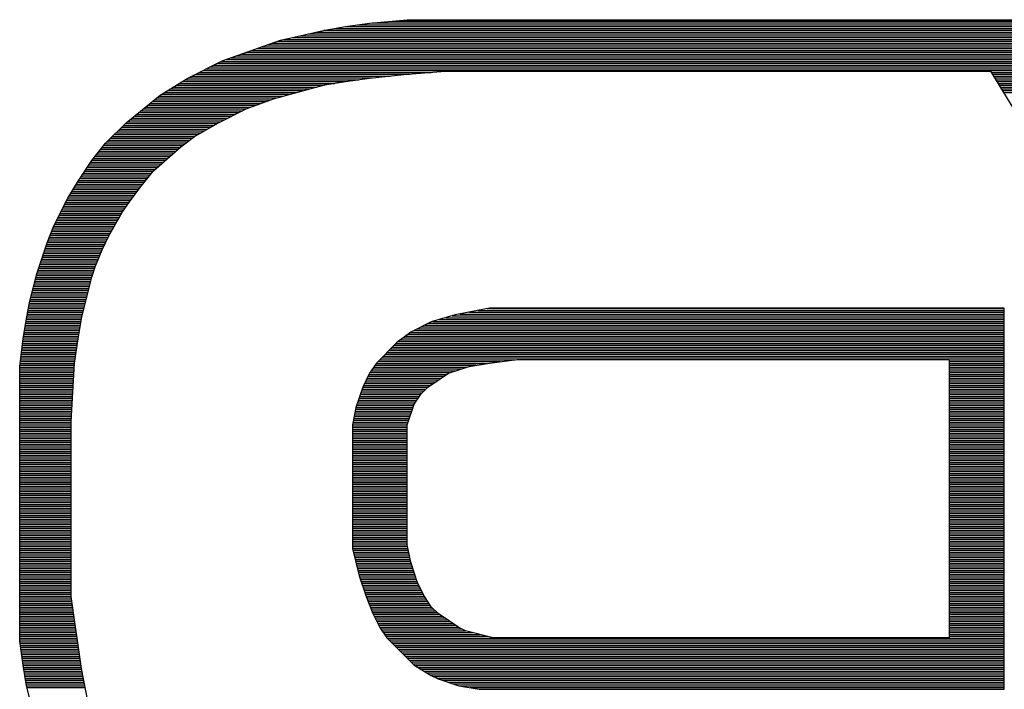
# Model space of a CAD drawing. Extents: x -59 to 351, y -56 to 231.
# Tile 15 of 34: x 4.97 to 7.6, y 28.84 to 30.63. Entities that reach past the tile are written whole.
import ezdxf

# ---------------------------------------------------------------- set-up
doc = ezdxf.new("R2010")
doc.units = 0
doc.layers.add('BG_SILKSCREEN_BOTTOM', color=23, linetype='CONTINUOUS')

msp = doc.modelspace()

# ---------------------------------------------------------------- linework, layer by layer
at = {"layer": 'BG_SILKSCREEN_BOTTOM'}
for points in [[(5.784723, 30.599101), (5.839587, 30.608245)], [(5.839587, 30.608245), (5.903595, 30.617389)], [(5.839587, 30.608245), (8.786241, 30.608245)], [(5.873725, 30.613121), (8.783193, 30.613121)], [(5.903595, 30.617389), (6.004179, 30.626533)], [(5.910301, 30.617998), (8.780145, 30.617998)], [(5.963945, 30.622875), (8.777097, 30.622875)], [(6.004179, 30.626533), (8.774811, 30.626533)], [(5.665851, 30.571669), (5.784723, 30.599101)], [(5.718683, 30.583861), (8.801481, 30.583861)], [(5.73979, 30.588737), (8.798433, 30.588737)], [(5.760949, 30.593614), (8.795385, 30.593614)], [(5.782081, 30.598491), (8.792337, 30.598491)], [(5.810326, 30.603368), (8.789289, 30.603368)], [(5.510403, 30.516805), (5.665851, 30.571669)], [(5.617489, 30.5546), (8.819769, 30.5546)], [(5.631282, 30.559477), (8.816721, 30.559477)], [(5.645125, 30.564353), (8.813673, 30.564353)], [(5.658942, 30.56923), (8.810625, 30.56923)], [(5.676392, 30.574107), (8.807577, 30.574107)], [(5.69755, 30.578984), (8.804529, 30.578984)], [(5.548376, 30.530216), (8.835009, 30.530216)], [(5.562219, 30.535093), (8.831961, 30.535093)], [(5.576037, 30.539969), (8.828913, 30.539969)], [(5.589829, 30.544846), (8.825865, 30.544846)], [(5.603672, 30.549723), (8.822817, 30.549723)], [(5.418963, 30.471085), (5.510403, 30.516805)], [(5.478704, 30.500955), (8.853297, 30.500955)], [(5.488457, 30.505832), (8.850249, 30.505832)], [(5.498211, 30.510709), (8.847201, 30.510709)], [(5.507965, 30.515585), (8.844153, 30.515585)], [(5.520766, 30.520462), (8.841105, 30.520462)], [(5.534584, 30.525339), (8.838057, 30.525339)], [(5.429936, 30.476571), (5.958459, 30.476571)], [(5.439689, 30.481448), (6.009665, 30.481448)], [(5.449443, 30.486325), (6.068187, 30.486325)], [(5.459197, 30.491201), (8.859393, 30.491201)], [(5.46895, 30.496078), (8.856345, 30.496078)], [(5.903595, 30.471085), (5.995035, 30.480229)], [(5.995035, 30.480229), (6.104763, 30.489373)], [(6.104763, 30.489373), (7.558659, 30.489373)], [(7.558659, 30.489373), (8.463915, 29.008045)], [(7.560513, 30.486325), (7.7343, 30.486325)], [(7.563485, 30.481448), (7.737272, 30.481448)], [(7.566457, 30.476571), (7.74032, 30.476571)], [(5.345811, 30.425365), (5.418963, 30.471085)], [(5.388737, 30.452187), (5.782285, 30.452187)], [(5.39656, 30.457064), (5.810326, 30.457064)], [(5.404333, 30.461941), (5.839587, 30.461941)], [(5.41213, 30.466817), (5.873725, 30.466817)], [(5.420182, 30.471694), (5.909691, 30.471694)], [(5.748147, 30.443653), (5.784723, 30.452797)], [(5.784723, 30.452797), (5.839587, 30.461941)], [(5.839587, 30.461941), (5.903595, 30.471085)], [(7.569479, 30.471694), (7.743292, 30.471694)], [(7.572451, 30.466817), (7.746289, 30.466817)], [(7.575423, 30.461941), (7.749311, 30.461941)], [(7.578395, 30.457064), (7.752283, 30.457064)], [(7.581367, 30.452187), (7.75528, 30.452187)], [(5.254371, 30.352213), (5.345811, 30.425365)], [(5.342763, 30.422926), (5.672125, 30.422926)], [(5.349723, 30.427803), (5.690032, 30.427803)], [(5.357546, 30.43268), (5.707913, 30.43268)], [(5.365318, 30.437557), (5.72577, 30.437557)], [(5.373116, 30.442433), (5.743677, 30.442433)], [(5.380939, 30.44731), (5.762777, 30.44731)], [(5.647563, 30.416221), (5.748147, 30.443653)], [(7.584364, 30.44731), (7.758303, 30.44731)], [(7.587336, 30.442433), (7.761275, 30.442433)], [(7.590307, 30.437557), (7.764272, 30.437557)], [(7.593279, 30.43268), (7.767295, 30.43268)], [(5.312283, 30.398542), (5.600421, 30.398542)], [(5.318379, 30.403419), (5.613425, 30.403419)], [(5.324475, 30.408296), (5.626405, 30.408296)], [(5.330571, 30.413173), (5.639435, 30.413173)], [(5.336667, 30.418049), (5.654269, 30.418049)], [(5.574411, 30.388789), (5.647563, 30.416221)], [(5.281803, 30.374158), (5.54515, 30.374158)], [(5.287899, 30.379035), (5.554904, 30.379035)], [(5.293995, 30.383912), (5.564657, 30.383912)], [(5.300091, 30.388789), (5.574411, 30.388789)], [(5.306187, 30.393665), (5.58739, 30.393665)], [(5.501259, 30.352213), (5.574411, 30.388789)], [(5.199507, 30.297349), (5.254371, 30.352213)], [(5.247056, 30.344897), (5.488457, 30.344897)], [(5.251933, 30.349774), (5.496992, 30.349774)], [(5.257419, 30.354651), (5.506136, 30.354651)], [(5.263515, 30.359528), (5.515889, 30.359528)], [(5.269611, 30.364405), (5.525643, 30.364405)], [(5.275707, 30.369281), (5.535397, 30.369281)], [(5.437251, 30.315637), (5.501259, 30.352213)], [(5.222672, 30.320513), (5.445785, 30.320513)], [(5.227549, 30.32539), (5.45432, 30.32539)], [(5.232425, 30.330267), (5.462854, 30.330267)], [(5.237302, 30.335144), (5.471389, 30.335144)], [(5.242179, 30.340021), (5.479923, 30.340021)], [(5.162931, 30.251629), (5.199507, 30.297349)], [(5.19463, 30.291253), (5.404739, 30.291253)], [(5.198542, 30.296129), (5.411216, 30.296129)], [(5.203165, 30.301006), (5.417744, 30.301006)], [(5.208041, 30.305883), (5.424246, 30.305883)], [(5.212918, 30.31076), (5.430723, 30.31076)], [(5.217795, 30.315637), (5.437251, 30.315637)], [(5.400675, 30.288205), (5.437251, 30.315637)], [(5.175123, 30.266869), (5.376291, 30.266869)], [(5.179035, 30.271745), (5.381854, 30.271745)], [(5.182921, 30.276622), (5.387416, 30.276622)], [(5.186858, 30.281499), (5.393004, 30.281499)], [(5.190744, 30.286376), (5.398567, 30.286376)], [(5.327523, 30.224197), (5.400675, 30.288205)], [(5.126355, 30.196765), (5.162931, 30.251629)], [(5.156835, 30.242485), (5.348402, 30.242485)], [(5.160061, 30.247361), (5.35399, 30.247361)], [(5.163414, 30.252238), (5.359552, 30.252238)], [(5.167351, 30.257115), (5.365166, 30.257115)], [(5.171237, 30.261992), (5.370728, 30.261992)], [(5.137328, 30.213224), (5.31876, 30.213224)], [(5.140554, 30.218101), (5.322646, 30.218101)], [(5.14383, 30.222977), (5.326558, 30.222977)], [(5.147081, 30.227854), (5.331714, 30.227854)], [(5.150307, 30.232731), (5.337277, 30.232731)], [(5.153584, 30.237608), (5.342839, 30.237608)], [(5.290947, 30.178477), (5.327523, 30.224197)], [(5.098923, 30.151045), (5.126355, 30.196765)], [(5.121631, 30.18884), (5.299253, 30.18884)], [(5.124526, 30.193717), (5.303139, 30.193717)], [(5.127574, 30.198593), (5.307051, 30.198593)], [(5.1308, 30.20347), (5.310937, 30.20347)], [(5.134077, 30.208347), (5.314874, 30.208347)], [(5.107, 30.164456), (5.280431, 30.164456)], [(5.109896, 30.169333), (5.284089, 30.169333)], [(5.112817, 30.174209), (5.287747, 30.174209)], [(5.115763, 30.179086), (5.29143, 30.179086)], [(5.118684, 30.183963), (5.295367, 30.183963)], [(5.263515, 30.141901), (5.290947, 30.178477)], [(5.062347, 30.077893), (5.098923, 30.151045)], [(5.090998, 30.135195), (5.259045, 30.135195)], [(5.093437, 30.140072), (5.262296, 30.140072)], [(5.095875, 30.144949), (5.265801, 30.144949)], [(5.098313, 30.149825), (5.269459, 30.149825)], [(5.101133, 30.154702), (5.273116, 30.154702)], [(5.104054, 30.159579), (5.276774, 30.159579)], [(5.245227, 30.114469), (5.263515, 30.141901)], [(5.078806, 30.110811), (5.243119, 30.110811)], [(5.081245, 30.115688), (5.246014, 30.115688)], [(5.083683, 30.120565), (5.249291, 30.120565)], [(5.086121, 30.125441), (5.252542, 30.125441)], [(5.08856, 30.130318), (5.255768, 30.130318)], [(5.208651, 30.050461), (5.245227, 30.114469)], [(5.064176, 30.08155), (5.226406, 30.08155)], [(5.066614, 30.086427), (5.229225, 30.086427)], [(5.069053, 30.091304), (5.231968, 30.091304)], [(5.071491, 30.096181), (5.234788, 30.096181)], [(5.073929, 30.101057), (5.237556, 30.101057)], [(5.076368, 30.105934), (5.24035, 30.105934)], [(5.044059, 30.032173), (5.062347, 30.077893)], [(5.054067, 30.057166), (5.212461, 30.057166)], [(5.056022, 30.062043), (5.21528, 30.062043)], [(5.057953, 30.06692), (5.218049, 30.06692)], [(5.059909, 30.071797), (5.220843, 30.071797)], [(5.06189, 30.076673), (5.223612, 30.076673)], [(5.016627, 29.949877), (5.044059, 30.032173)], [(5.044313, 30.032782), (5.199812, 30.032782)], [(5.046269, 30.037659), (5.20225, 30.037659)], [(5.048199, 30.042536), (5.204689, 30.042536)], [(5.050155, 30.047413), (5.207127, 30.047413)], [(5.052136, 30.052289), (5.209718, 30.052289)], [(5.190363, 30.013885), (5.208651, 30.050461)], [(5.034483, 30.003521), (5.186248, 30.003521)], [(5.036134, 30.008398), (5.188179, 30.008398)], [(5.03776, 30.013275), (5.190134, 30.013275)], [(5.03936, 30.018152), (5.192497, 30.018152)], [(5.041011, 30.023029), (5.194935, 30.023029)], [(5.042637, 30.027905), (5.197373, 30.027905)], [(5.172075, 29.968165), (5.190363, 30.013885)], [(5.026381, 29.979137), (5.176495, 29.979137)], [(5.028006, 29.984014), (5.178425, 29.984014)], [(5.029606, 29.988891), (5.180381, 29.988891)], [(5.031257, 29.993768), (5.182311, 29.993768)], [(5.032883, 29.998645), (5.184267, 29.998645)], [(4.998339, 29.876725), (5.016627, 29.949877)], [(5.016627, 29.949877), (5.165979, 29.949877)], [(5.018253, 29.954753), (5.167605, 29.954753)], [(5.019853, 29.95963), (5.169205, 29.95963)], [(5.021504, 29.964507), (5.170856, 29.964507)], [(5.023129, 29.969384), (5.172558, 29.969384)], [(5.02473, 29.974261), (5.174513, 29.974261)], [(5.162931, 29.940733), (5.172075, 29.968165)], [(5.010531, 29.925493), (5.159121, 29.925493)], [(5.01175, 29.930369), (5.16034, 29.930369)], [(5.012969, 29.935246), (5.161559, 29.935246)], [(5.014189, 29.940123), (5.162779, 29.940123)], [(5.015408, 29.945), (5.164328, 29.945)], [(5.135499, 29.831005), (5.162931, 29.940733)], [(5.004435, 29.901109), (5.153025, 29.901109)], [(5.005654, 29.905985), (5.154244, 29.905985)], [(5.006873, 29.910862), (5.155463, 29.910862)], [(5.008093, 29.915739), (5.156683, 29.915739)], [(5.009312, 29.920616), (5.157902, 29.920616)], [(4.989195, 29.831005), (4.998339, 29.876725)], [(4.997374, 29.871848), (5.14571, 29.871848)], [(4.998339, 29.876725), (5.146929, 29.876725)], [(4.999558, 29.881601), (5.148148, 29.881601)], [(5.000777, 29.886478), (5.149367, 29.886478)], [(5.001997, 29.891355), (5.150587, 29.891355)], [(5.003216, 29.896232), (5.151806, 29.896232)], [(4.992497, 29.847464), (5.139614, 29.847464)], [(4.993462, 29.852341), (5.140833, 29.852341)], [(4.994453, 29.857217), (5.142052, 29.857217)], [(4.995443, 29.862094), (5.143271, 29.862094)], [(4.996383, 29.866971), (5.144491, 29.866971)], [(6.223635, 29.858437), (6.132195, 29.840149)], [(6.168771, 29.847464), (7.595235, 29.847464)], [(6.193155, 29.852341), (7.595235, 29.852341)], [(6.217539, 29.857217), (7.595235, 29.857217)], [(7.595235, 29.858437), (6.223635, 29.858437)], [(7.595235, 28.843453), (7.595235, 29.858437)], [(4.980051, 29.776141), (4.989195, 29.831005)], [(4.987849, 29.82308), (5.134153, 29.82308)], [(4.988687, 29.827957), (5.134991, 29.827957)], [(4.989576, 29.832833), (5.135956, 29.832833)], [(4.990567, 29.83771), (5.137175, 29.83771)], [(4.991506, 29.842587), (5.138395, 29.842587)], [(5.126355, 29.776141), (5.135499, 29.831005)], [(6.068187, 29.821861), (6.013323, 29.794429)], [(6.132195, 29.840149), (6.068187, 29.821861)], [(6.072454, 29.82308), (7.595235, 29.82308)], [(6.089523, 29.827957), (7.595235, 29.827957)], [(6.106592, 29.832833), (7.595235, 29.832833)], [(6.123661, 29.83771), (7.595235, 29.83771)], [(6.144387, 29.842587), (7.595235, 29.842587)], [(4.982972, 29.793819), (5.129276, 29.793819)], [(4.98381, 29.798696), (5.130114, 29.798696)], [(4.984623, 29.803573), (5.130927, 29.803573)], [(4.98541, 29.808449), (5.131714, 29.808449)], [(4.986249, 29.813326), (5.132553, 29.813326)], [(4.987061, 29.818203), (5.133365, 29.818203)], [(6.013323, 29.794429), (5.976747, 29.766997)], [(6.012561, 29.793819), (7.595235, 29.793819)], [(6.021857, 29.798696), (7.595235, 29.798696)], [(6.031611, 29.803573), (7.595235, 29.803573)], [(6.041365, 29.808449), (7.595235, 29.808449)], [(6.051118, 29.813326), (7.595235, 29.813326)], [(6.060872, 29.818203), (7.595235, 29.818203)], [(4.970907, 29.702989), (4.980051, 29.776141)], [(4.979213, 29.769435), (5.12539, 29.769435)], [(4.979822, 29.774312), (5.126076, 29.774312)], [(4.980534, 29.779189), (5.126838, 29.779189)], [(4.981372, 29.784065), (5.127676, 29.784065)], [(4.982185, 29.788942), (5.128489, 29.788942)], [(5.117211, 29.712133), (5.126355, 29.776141)], [(5.976747, 29.766997), (5.921883, 29.712133)], [(5.980024, 29.769435), (7.595235, 29.769435)], [(5.986501, 29.774312), (7.595235, 29.774312)], [(5.993054, 29.779189), (7.595235, 29.779189)], [(5.999531, 29.784065), (7.595235, 29.784065)], [(6.006008, 29.788942), (7.595235, 29.788942)], [(4.975555, 29.740174), (5.121199, 29.740174)], [(4.976165, 29.745051), (5.121935, 29.745051)], [(4.976774, 29.749928), (5.122621, 29.749928)], [(4.977384, 29.754805), (5.123307, 29.754805)], [(4.977994, 29.759681), (5.123993, 29.759681)], [(4.978603, 29.764558), (5.124679, 29.764558)], [(5.949925, 29.740174), (7.595235, 29.740174)], [(5.954801, 29.745051), (7.595235, 29.745051)], [(5.959678, 29.749928), (7.595235, 29.749928)], [(5.964555, 29.754805), (7.595235, 29.754805)], [(5.969432, 29.759681), (7.595235, 29.759681)], [(5.974309, 29.764558), (7.595235, 29.764558)], [(4.972507, 29.71579), (5.117744, 29.71579)], [(4.973117, 29.720667), (5.11843, 29.720667)], [(4.973726, 29.725544), (5.119116, 29.725544)], [(4.974336, 29.730421), (5.119802, 29.730421)], [(4.974946, 29.735297), (5.120513, 29.735297)], [(5.925541, 29.71579), (6.252896, 29.71579)], [(5.930417, 29.720667), (6.29191, 29.720667)], [(5.935294, 29.725544), (7.595235, 29.725544)], [(5.940171, 29.730421), (7.595235, 29.730421)], [(5.945048, 29.735297), (7.595235, 29.735297)], [(6.223635, 29.712133), (6.296787, 29.721277)], [(6.296787, 29.721277), (7.448931, 29.721277)], [(7.448931, 29.721277), (7.448931, 28.980613)], [(7.448931, 29.720667), (7.595235, 29.720667)], [(7.448931, 29.71579), (7.595235, 29.71579)], [(4.970907, 28.971469), (4.970907, 29.702989)], [(4.970907, 29.70116), (5.116551, 29.70116)], [(4.970907, 29.696283), (5.116297, 29.696283)], [(4.970907, 29.691406), (5.115992, 29.691406)], [(4.971288, 29.706037), (5.116855, 29.706037)], [(4.971898, 29.710913), (5.117135, 29.710913)], [(5.108067, 29.556685), (5.117211, 29.712133)], [(5.921883, 29.712133), (5.903595, 29.684701)], [(5.908091, 29.691406), (6.134024, 29.691406)], [(5.911367, 29.696283), (6.148654, 29.696283)], [(5.914568, 29.70116), (6.163285, 29.70116)], [(5.917844, 29.706037), (6.187059, 29.706037)], [(5.921121, 29.710913), (6.21632, 29.710913)], [(6.113907, 29.684701), (6.168771, 29.702989)], [(6.168771, 29.702989), (6.223635, 29.712133)], [(7.448931, 29.710913), (7.595235, 29.710913)], [(7.448931, 29.706037), (7.595235, 29.706037)], [(7.448931, 29.70116), (7.595235, 29.70116)], [(7.448931, 29.696283), (7.595235, 29.696283)], [(7.448931, 29.691406), (7.595235, 29.691406)], [(4.970907, 29.686529), (5.115687, 29.686529)], [(4.970907, 29.681653), (5.115408, 29.681653)], [(4.970907, 29.676776), (5.115103, 29.676776)], [(4.970907, 29.671899), (5.114849, 29.671899)], [(4.970907, 29.667022), (5.114544, 29.667022)], [(4.970907, 29.662145), (5.114265, 29.662145)], [(5.903595, 29.684701), (5.885307, 29.648125)], [(5.892317, 29.662145), (6.080074, 29.662145)], [(5.894756, 29.667022), (6.087389, 29.667022)], [(5.897194, 29.671899), (6.094705, 29.671899)], [(5.899633, 29.676776), (6.10202, 29.676776)], [(5.902071, 29.681653), (6.109335, 29.681653)], [(5.904814, 29.686529), (6.119393, 29.686529)], [(6.059043, 29.648125), (6.113907, 29.684701)], [(7.448931, 29.686529), (7.595235, 29.686529)], [(7.448931, 29.681653), (7.595235, 29.681653)], [(7.448931, 29.676776), (7.595235, 29.676776)], [(7.448931, 29.671899), (7.595235, 29.671899)], [(7.448931, 29.667022), (7.595235, 29.667022)], [(7.448931, 29.662145), (7.595235, 29.662145)], [(4.970907, 29.657269), (5.114011, 29.657269)], [(4.970907, 29.652392), (5.113706, 29.652392)], [(4.970907, 29.647515), (5.113401, 29.647515)], [(4.970907, 29.642638), (5.113096, 29.642638)], [(4.970907, 29.637761), (5.112817, 29.637761)], [(5.885307, 29.648125), (5.867019, 29.593261)], [(5.881878, 29.637761), (6.04868, 29.637761)], [(5.883478, 29.642638), (6.053557, 29.642638)], [(5.885155, 29.647515), (6.058433, 29.647515)], [(5.887441, 29.652392), (6.065444, 29.652392)], [(5.889879, 29.657269), (6.072759, 29.657269)], [(6.040755, 29.629837), (6.059043, 29.648125)], [(7.448931, 29.657269), (7.595235, 29.657269)], [(7.448931, 29.652392), (7.595235, 29.652392)], [(7.448931, 29.647515), (7.595235, 29.647515)], [(7.448931, 29.642638), (7.595235, 29.642638)], [(7.448931, 29.637761), (7.595235, 29.637761)], [(4.970907, 29.632885), (5.112563, 29.632885)], [(4.970907, 29.628008), (5.112258, 29.628008)], [(4.970907, 29.623131), (5.111979, 29.623131)], [(4.970907, 29.618254), (5.111674, 29.618254)], [(4.970907, 29.613377), (5.11142, 29.613377)], [(4.970907, 29.608501), (5.111115, 29.608501)], [(5.872124, 29.608501), (6.026531, 29.608501)], [(5.873725, 29.613377), (6.029782, 29.613377)], [(5.875401, 29.618254), (6.033008, 29.618254)], [(5.877001, 29.623131), (6.036285, 29.623131)], [(5.878601, 29.628008), (6.039536, 29.628008)], [(5.880278, 29.632885), (6.043803, 29.632885)], [(6.022467, 29.602405), (6.040755, 29.629837)], [(7.448931, 29.632885), (7.595235, 29.632885)], [(7.448931, 29.628008), (7.595235, 29.628008)], [(7.448931, 29.623131), (7.595235, 29.623131)], [(7.448931, 29.618254), (7.595235, 29.618254)], [(7.448931, 29.613377), (7.595235, 29.613377)], [(7.448931, 29.608501), (7.595235, 29.608501)], [(4.970907, 29.603624), (5.11081, 29.603624)], [(4.970907, 29.598747), (5.110531, 29.598747)], [(4.970907, 29.59387), (5.110226, 29.59387)], [(4.970907, 29.588993), (5.109972, 29.588993)], [(4.970907, 29.584117), (5.109667, 29.584117)], [(5.867019, 29.593261), (5.857875, 29.547541)], [(5.86519, 29.584117), (6.016371, 29.584117)], [(5.866181, 29.588993), (6.017997, 29.588993)], [(5.867248, 29.59387), (6.019597, 29.59387)], [(5.868848, 29.598747), (6.021248, 29.598747)], [(5.870524, 29.603624), (6.023254, 29.603624)], [(6.004179, 29.547541), (6.022467, 29.602405)], [(7.448931, 29.603624), (7.595235, 29.603624)], [(7.448931, 29.598747), (7.595235, 29.598747)], [(7.448931, 29.59387), (7.595235, 29.59387)], [(7.448931, 29.588993), (7.595235, 29.588993)], [(7.448931, 29.584117), (7.595235, 29.584117)], [(4.970907, 29.57924), (5.109388, 29.57924)], [(4.970907, 29.574363), (5.109134, 29.574363)], [(4.970907, 29.569486), (5.108829, 29.569486)], [(4.970907, 29.564609), (5.108524, 29.564609)], [(4.970907, 29.559733), (5.108219, 29.559733)], [(5.108067, 29.090341), (5.108067, 29.556685)], [(5.860313, 29.559733), (6.008243, 29.559733)], [(5.861304, 29.564609), (6.009843, 29.564609)], [(5.862295, 29.569486), (6.011494, 29.569486)], [(5.863234, 29.574363), (6.01312, 29.574363)], [(5.864225, 29.57924), (6.01472, 29.57924)], [(7.448931, 29.57924), (7.595235, 29.57924)], [(7.448931, 29.574363), (7.595235, 29.574363)], [(7.448931, 29.569486), (7.595235, 29.569486)], [(7.448931, 29.564609), (7.595235, 29.564609)], [(7.448931, 29.559733), (7.595235, 29.559733)], [(4.970907, 29.554856), (5.108067, 29.554856)], [(4.970907, 29.549979), (5.108067, 29.549979)], [(4.970907, 29.545102), (5.108067, 29.545102)], [(4.970907, 29.540225), (5.108067, 29.540225)], [(4.970907, 29.535349), (5.108067, 29.535349)], [(4.970907, 29.530472), (5.108067, 29.530472)], [(5.857875, 29.547541), (5.857875, 29.218357)], [(5.857875, 29.545102), (6.004179, 29.545102)], [(5.857875, 29.540225), (6.004179, 29.540225)], [(5.857875, 29.535349), (6.004179, 29.535349)], [(5.857875, 29.530472), (6.004179, 29.530472)], [(5.858358, 29.549979), (6.004966, 29.549979)], [(5.859348, 29.554856), (6.006617, 29.554856)], [(6.004179, 29.227501), (6.004179, 29.547541)], [(7.448931, 29.554856), (7.595235, 29.554856)], [(7.448931, 29.549979), (7.595235, 29.549979)], [(7.448931, 29.545102), (7.595235, 29.545102)], [(7.448931, 29.540225), (7.595235, 29.540225)], [(7.448931, 29.535349), (7.595235, 29.535349)], [(7.448931, 29.530472), (7.595235, 29.530472)], [(4.970907, 29.525595), (5.108067, 29.525595)], [(4.970907, 29.520718), (5.108067, 29.520718)], [(4.970907, 29.515841), (5.108067, 29.515841)], [(4.970907, 29.510965), (5.108067, 29.510965)], [(4.970907, 29.506088), (5.108067, 29.506088)], [(5.857875, 29.525595), (6.004179, 29.525595)], [(5.857875, 29.520718), (6.004179, 29.520718)], [(5.857875, 29.515841), (6.004179, 29.515841)], [(5.857875, 29.510965), (6.004179, 29.510965)], [(5.857875, 29.506088), (6.004179, 29.506088)], [(7.448931, 29.525595), (7.595235, 29.525595)], [(7.448931, 29.520718), (7.595235, 29.520718)], [(7.448931, 29.515841), (7.595235, 29.515841)], [(7.448931, 29.510965), (7.595235, 29.510965)], [(7.448931, 29.506088), (7.595235, 29.506088)], [(4.970907, 29.501211), (5.108067, 29.501211)], [(4.970907, 29.496334), (5.108067, 29.496334)], [(4.970907, 29.491457), (5.108067, 29.491457)], [(4.970907, 29.486581), (5.108067, 29.486581)], [(4.970907, 29.481704), (5.108067, 29.481704)], [(5.857875, 29.501211), (6.004179, 29.501211)], [(5.857875, 29.496334), (6.004179, 29.496334)], [(5.857875, 29.491457), (6.004179, 29.491457)], [(5.857875, 29.486581), (6.004179, 29.486581)], [(5.857875, 29.481704), (6.004179, 29.481704)], [(7.448931, 29.501211), (7.595235, 29.501211)], [(7.448931, 29.496334), (7.595235, 29.496334)], [(7.448931, 29.491457), (7.595235, 29.491457)], [(7.448931, 29.486581), (7.595235, 29.486581)], [(7.448931, 29.481704), (7.595235, 29.481704)], [(4.970907, 29.476827), (5.108067, 29.476827)], [(4.970907, 29.47195), (5.108067, 29.47195)], [(4.970907, 29.467073), (5.108067, 29.467073)], [(4.970907, 29.462197), (5.108067, 29.462197)], [(4.970907, 29.45732), (5.108067, 29.45732)], [(4.970907, 29.452443), (5.108067, 29.452443)], [(5.857875, 29.476827), (6.004179, 29.476827)], [(5.857875, 29.47195), (6.004179, 29.47195)], [(5.857875, 29.467073), (6.004179, 29.467073)], [(5.857875, 29.462197), (6.004179, 29.462197)], [(5.857875, 29.45732), (6.004179, 29.45732)], [(5.857875, 29.452443), (6.004179, 29.452443)], [(7.448931, 29.476827), (7.595235, 29.476827)], [(7.448931, 29.47195), (7.595235, 29.47195)], [(7.448931, 29.467073), (7.595235, 29.467073)], [(7.448931, 29.462197), (7.595235, 29.462197)], [(7.448931, 29.45732), (7.595235, 29.45732)], [(7.448931, 29.452443), (7.595235, 29.452443)], [(4.970907, 29.447566), (5.108067, 29.447566)], [(4.970907, 29.442689), (5.108067, 29.442689)], [(4.970907, 29.437813), (5.108067, 29.437813)], [(4.970907, 29.432936), (5.108067, 29.432936)], [(4.970907, 29.428059), (5.108067, 29.428059)], [(5.857875, 29.447566), (6.004179, 29.447566)], [(5.857875, 29.442689), (6.004179, 29.442689)], [(5.857875, 29.437813), (6.004179, 29.437813)], [(5.857875, 29.432936), (6.004179, 29.432936)], [(5.857875, 29.428059), (6.004179, 29.428059)], [(7.448931, 29.447566), (7.595235, 29.447566)], [(7.448931, 29.442689), (7.595235, 29.442689)], [(7.448931, 29.437813), (7.595235, 29.437813)], [(7.448931, 29.432936), (7.595235, 29.432936)], [(7.448931, 29.428059), (7.595235, 29.428059)], [(4.970907, 29.423182), (5.108067, 29.423182)], [(4.970907, 29.418305), (5.108067, 29.418305)], [(4.970907, 29.413429), (5.108067, 29.413429)], [(4.970907, 29.408552), (5.108067, 29.408552)], [(4.970907, 29.403675), (5.108067, 29.403675)], [(4.970907, 29.398798), (5.108067, 29.398798)], [(5.857875, 29.423182), (6.004179, 29.423182)], [(5.857875, 29.418305), (6.004179, 29.418305)], [(5.857875, 29.413429), (6.004179, 29.413429)], [(5.857875, 29.408552), (6.004179, 29.408552)], [(5.857875, 29.403675), (6.004179, 29.403675)], [(5.857875, 29.398798), (6.004179, 29.398798)], [(7.448931, 29.423182), (7.595235, 29.423182)], [(7.448931, 29.418305), (7.595235, 29.418305)], [(7.448931, 29.413429), (7.595235, 29.413429)], [(7.448931, 29.408552), (7.595235, 29.408552)], [(7.448931, 29.403675), (7.595235, 29.403675)], [(7.448931, 29.398798), (7.595235, 29.398798)], [(4.970907, 29.393921), (5.108067, 29.393921)], [(4.970907, 29.389045), (5.108067, 29.389045)], [(4.970907, 29.384168), (5.108067, 29.384168)], [(4.970907, 29.379291), (5.108067, 29.379291)], [(4.970907, 29.374414), (5.108067, 29.374414)], [(5.857875, 29.393921), (6.004179, 29.393921)], [(5.857875, 29.389045), (6.004179, 29.389045)], [(5.857875, 29.384168), (6.004179, 29.384168)], [(5.857875, 29.379291), (6.004179, 29.379291)], [(5.857875, 29.374414), (6.004179, 29.374414)], [(7.448931, 29.393921), (7.595235, 29.393921)], [(7.448931, 29.389045), (7.595235, 29.389045)], [(7.448931, 29.384168), (7.595235, 29.384168)], [(7.448931, 29.379291), (7.595235, 29.379291)], [(7.448931, 29.374414), (7.595235, 29.374414)], [(4.970907, 29.369537), (5.108067, 29.369537)], [(4.970907, 29.364661), (5.108067, 29.364661)], [(4.970907, 29.359784), (5.108067, 29.359784)], [(4.970907, 29.354907), (5.108067, 29.354907)], [(4.970907, 29.35003), (5.108067, 29.35003)], [(5.857875, 29.369537), (6.004179, 29.369537)], [(5.857875, 29.364661), (6.004179, 29.364661)], [(5.857875, 29.359784), (6.004179, 29.359784)], [(5.857875, 29.354907), (6.004179, 29.354907)], [(5.857875, 29.35003), (6.004179, 29.35003)], [(7.448931, 29.369537), (7.595235, 29.369537)], [(7.448931, 29.364661), (7.595235, 29.364661)], [(7.448931, 29.359784), (7.595235, 29.359784)], [(7.448931, 29.354907), (7.595235, 29.354907)], [(7.448931, 29.35003), (7.595235, 29.35003)], [(4.970907, 29.345153), (5.108067, 29.345153)], [(4.970907, 29.340277), (5.108067, 29.340277)], [(4.970907, 29.3354), (5.108067, 29.3354)], [(4.970907, 29.330523), (5.108067, 29.330523)], [(4.970907, 29.325646), (5.108067, 29.325646)], [(4.970907, 29.320769), (5.108067, 29.320769)], [(5.857875, 29.345153), (6.004179, 29.345153)], [(5.857875, 29.340277), (6.004179, 29.340277)], [(5.857875, 29.3354), (6.004179, 29.3354)], [(5.857875, 29.330523), (6.004179, 29.330523)], [(5.857875, 29.325646), (6.004179, 29.325646)], [(5.857875, 29.320769), (6.004179, 29.320769)], [(7.448931, 29.345153), (7.595235, 29.345153)], [(7.448931, 29.340277), (7.595235, 29.340277)], [(7.448931, 29.3354), (7.595235, 29.3354)], [(7.448931, 29.330523), (7.595235, 29.330523)], [(7.448931, 29.325646), (7.595235, 29.325646)], [(7.448931, 29.320769), (7.595235, 29.320769)], [(4.970907, 29.315893), (5.108067, 29.315893)], [(4.970907, 29.311016), (5.108067, 29.311016)], [(4.970907, 29.306139), (5.108067, 29.306139)], [(4.970907, 29.301262), (5.108067, 29.301262)], [(4.970907, 29.296385), (5.108067, 29.296385)], [(5.857875, 29.315893), (6.004179, 29.315893)], [(5.857875, 29.311016), (6.004179, 29.311016)], [(5.857875, 29.306139), (6.004179, 29.306139)], [(5.857875, 29.301262), (6.004179, 29.301262)], [(5.857875, 29.296385), (6.004179, 29.296385)], [(7.448931, 29.315893), (7.595235, 29.315893)], [(7.448931, 29.311016), (7.595235, 29.311016)], [(7.448931, 29.306139), (7.595235, 29.306139)], [(7.448931, 29.301262), (7.595235, 29.301262)], [(7.448931, 29.296385), (7.595235, 29.296385)], [(4.970907, 29.291509), (5.108067, 29.291509)], [(4.970907, 29.286632), (5.108067, 29.286632)], [(4.970907, 29.281755), (5.108067, 29.281755)], [(4.970907, 29.276878), (5.108067, 29.276878)], [(4.970907, 29.272001), (5.108067, 29.272001)], [(5.857875, 29.291509), (6.004179, 29.291509)], [(5.857875, 29.286632), (6.004179, 29.286632)], [(5.857875, 29.281755), (6.004179, 29.281755)], [(5.857875, 29.276878), (6.004179, 29.276878)], [(5.857875, 29.272001), (6.004179, 29.272001)], [(7.448931, 29.291509), (7.595235, 29.291509)], [(7.448931, 29.286632), (7.595235, 29.286632)], [(7.448931, 29.281755), (7.595235, 29.281755)], [(7.448931, 29.276878), (7.595235, 29.276878)], [(7.448931, 29.272001), (7.595235, 29.272001)], [(4.970907, 29.267125), (5.108067, 29.267125)], [(4.970907, 29.262248), (5.108067, 29.262248)], [(4.970907, 29.257371), (5.108067, 29.257371)], [(4.970907, 29.252494), (5.108067, 29.252494)], [(4.970907, 29.247617), (5.108067, 29.247617)], [(4.970907, 29.242741), (5.108067, 29.242741)], [(5.857875, 29.267125), (6.004179, 29.267125)], [(5.857875, 29.262248), (6.004179, 29.262248)], [(5.857875, 29.257371), (6.004179, 29.257371)], [(5.857875, 29.252494), (6.004179, 29.252494)], [(5.857875, 29.247617), (6.004179, 29.247617)], [(5.857875, 29.242741), (6.004179, 29.242741)], [(7.448931, 29.267125), (7.595235, 29.267125)], [(7.448931, 29.262248), (7.595235, 29.262248)], [(7.448931, 29.257371), (7.595235, 29.257371)], [(7.448931, 29.252494), (7.595235, 29.252494)], [(7.448931, 29.247617), (7.595235, 29.247617)], [(7.448931, 29.242741), (7.595235, 29.242741)], [(4.970907, 29.237864), (5.108067, 29.237864)], [(4.970907, 29.232987), (5.108067, 29.232987)], [(4.970907, 29.22811), (5.108067, 29.22811)], [(4.970907, 29.223233), (5.108067, 29.223233)], [(4.970907, 29.218357), (5.108067, 29.218357)], [(5.857875, 29.237864), (6.004179, 29.237864)], [(5.857875, 29.232987), (6.004179, 29.232987)], [(5.857875, 29.22811), (6.004179, 29.22811)], [(5.857875, 29.223233), (6.005043, 29.223233)], [(5.857875, 29.218357), (5.876163, 29.145205)], [(5.857875, 29.218357), (6.006008, 29.218357)], [(6.013323, 29.181781), (6.004179, 29.227501)], [(7.448931, 29.237864), (7.595235, 29.237864)], [(7.448931, 29.232987), (7.595235, 29.232987)], [(7.448931, 29.22811), (7.595235, 29.22811)], [(7.448931, 29.223233), (7.595235, 29.223233)], [(7.448931, 29.218357), (7.595235, 29.218357)], [(4.970907, 29.21348), (5.108067, 29.21348)], [(4.970907, 29.208603), (5.108067, 29.208603)], [(4.970907, 29.203726), (5.108067, 29.203726)], [(4.970907, 29.198849), (5.108067, 29.198849)], [(4.970907, 29.193973), (5.108067, 29.193973)], [(4.970907, 29.189096), (5.108067, 29.189096)], [(5.859094, 29.21348), (6.006998, 29.21348)], [(5.860313, 29.208603), (6.007989, 29.208603)], [(5.861533, 29.203726), (6.008929, 29.203726)], [(5.862752, 29.198849), (6.009919, 29.198849)], [(5.863971, 29.193973), (6.010885, 29.193973)], [(5.86519, 29.189096), (6.011875, 29.189096)], [(7.448931, 29.21348), (7.595235, 29.21348)], [(7.448931, 29.208603), (7.595235, 29.208603)], [(7.448931, 29.203726), (7.595235, 29.203726)], [(7.448931, 29.198849), (7.595235, 29.198849)], [(7.448931, 29.193973), (7.595235, 29.193973)], [(7.448931, 29.189096), (7.595235, 29.189096)], [(4.970907, 29.184219), (5.108067, 29.184219)], [(4.970907, 29.179342), (5.108067, 29.179342)], [(4.970907, 29.174465), (5.108067, 29.174465)], [(4.970907, 29.169589), (5.108067, 29.169589)], [(4.970907, 29.164712), (5.108067, 29.164712)], [(5.866409, 29.184219), (6.012866, 29.184219)], [(5.867629, 29.179342), (6.014161, 29.179342)], [(5.868848, 29.174465), (6.015761, 29.174465)], [(5.870067, 29.169589), (6.017438, 29.169589)], [(5.871286, 29.164712), (6.019038, 29.164712)], [(6.031611, 29.126917), (6.013323, 29.181781)], [(7.448931, 29.184219), (7.595235, 29.184219)], [(7.448931, 29.179342), (7.595235, 29.179342)], [(7.448931, 29.174465), (7.595235, 29.174465)], [(7.448931, 29.169589), (7.595235, 29.169589)], [(7.448931, 29.164712), (7.595235, 29.164712)], [(4.970907, 29.159835), (5.108067, 29.159835)], [(4.970907, 29.154958), (5.108067, 29.154958)], [(4.970907, 29.150081), (5.108067, 29.150081)], [(4.970907, 29.145205), (5.108067, 29.145205)], [(4.970907, 29.140328), (5.108067, 29.140328)], [(5.872505, 29.159835), (6.020638, 29.159835)], [(5.873725, 29.154958), (6.022315, 29.154958)], [(5.874944, 29.150081), (6.023915, 29.150081)], [(5.876163, 29.145205), (5.894451, 29.090341)], [(5.876163, 29.145205), (6.025515, 29.145205)], [(5.877789, 29.140328), (6.027191, 29.140328)], [(7.448931, 29.159835), (7.595235, 29.159835)], [(7.448931, 29.154958), (7.595235, 29.154958)], [(7.448931, 29.150081), (7.595235, 29.150081)], [(7.448931, 29.145205), (7.595235, 29.145205)], [(7.448931, 29.140328), (7.595235, 29.140328)], [(4.970907, 29.135451), (5.108067, 29.135451)], [(4.970907, 29.130574), (5.108067, 29.130574)], [(4.970907, 29.125697), (5.108067, 29.125697)], [(4.970907, 29.120821), (5.108067, 29.120821)], [(4.970907, 29.115944), (5.108067, 29.115944)], [(4.970907, 29.111067), (5.108067, 29.111067)], [(5.879389, 29.135451), (6.028792, 29.135451)], [(5.88104, 29.130574), (6.030392, 29.130574)], [(5.882665, 29.125697), (6.032221, 29.125697)], [(5.884266, 29.120821), (6.034659, 29.120821)], [(5.885917, 29.115944), (6.037097, 29.115944)], [(5.887542, 29.111067), (6.039536, 29.111067)], [(6.049899, 29.090341), (6.031611, 29.126917)], [(7.448931, 29.135451), (7.595235, 29.135451)], [(7.448931, 29.130574), (7.595235, 29.130574)], [(7.448931, 29.125697), (7.595235, 29.125697)], [(7.448931, 29.120821), (7.595235, 29.120821)], [(7.448931, 29.115944), (7.595235, 29.115944)], [(7.448931, 29.111067), (7.595235, 29.111067)], [(4.970907, 29.10619), (5.108067, 29.10619)], [(4.970907, 29.101313), (5.108067, 29.101313)], [(4.970907, 29.096437), (5.108067, 29.096437)], [(4.970907, 29.09156), (5.108067, 29.09156)], [(4.970907, 29.086683), (5.108626, 29.086683)], [(5.135499, 28.898317), (5.108067, 29.090341)], [(5.889142, 29.10619), (6.041974, 29.10619)], [(5.890793, 29.101313), (6.044413, 29.101313)], [(5.892419, 29.096437), (6.046851, 29.096437)], [(5.894019, 29.09156), (6.049289, 29.09156)], [(5.894451, 29.090341), (5.912739, 29.044621)], [(5.895924, 29.086683), (6.052337, 29.086683)], [(6.068187, 29.062909), (6.049899, 29.090341)], [(7.448931, 29.10619), (7.595235, 29.10619)], [(7.448931, 29.101313), (7.595235, 29.101313)], [(7.448931, 29.096437), (7.595235, 29.096437)], [(7.448931, 29.09156), (7.595235, 29.09156)], [(7.448931, 29.086683), (7.595235, 29.086683)], [(4.970907, 29.081806), (5.109286, 29.081806)], [(4.970907, 29.076929), (5.109997, 29.076929)], [(4.970907, 29.072053), (5.110683, 29.072053)], [(4.970907, 29.067176), (5.11142, 29.067176)], [(4.970907, 29.062299), (5.112106, 29.062299)], [(4.970907, 29.057422), (5.112791, 29.057422)], [(5.89788, 29.081806), (6.055614, 29.081806)], [(5.89981, 29.076929), (6.058891, 29.076929)], [(5.901766, 29.072053), (6.062091, 29.072053)], [(5.903747, 29.067176), (6.065368, 29.067176)], [(5.905678, 29.062299), (6.068797, 29.062299)], [(5.907634, 29.057422), (6.073673, 29.057422)], [(6.086475, 29.044621), (6.068187, 29.062909)], [(7.448931, 29.081806), (7.595235, 29.081806)], [(7.448931, 29.076929), (7.595235, 29.076929)], [(7.448931, 29.072053), (7.595235, 29.072053)], [(7.448931, 29.067176), (7.595235, 29.067176)], [(7.448931, 29.062299), (7.595235, 29.062299)], [(7.448931, 29.057422), (7.595235, 29.057422)], [(4.970907, 29.052545), (5.113503, 29.052545)], [(4.970907, 29.047669), (5.114163, 29.047669)], [(4.970907, 29.042792), (5.114874, 29.042792)], [(4.970907, 29.037915), (5.11556, 29.037915)], [(4.970907, 29.033038), (5.116297, 29.033038)], [(5.909564, 29.052545), (6.07855, 29.052545)], [(5.91152, 29.047669), (6.083427, 29.047669)], [(5.912739, 29.044621), (5.931027, 29.008045)], [(5.913653, 29.042792), (6.089218, 29.042792)], [(5.916092, 29.037915), (6.096533, 29.037915)], [(5.91853, 29.033038), (6.103849, 29.033038)], [(6.141339, 29.008045), (6.086475, 29.044621)], [(7.448931, 29.052545), (7.595235, 29.052545)], [(7.448931, 29.047669), (7.595235, 29.047669)], [(7.448931, 29.042792), (7.595235, 29.042792)], [(7.448931, 29.037915), (7.595235, 29.037915)], [(7.448931, 29.033038), (7.595235, 29.033038)], [(4.970907, 29.028161), (5.116982, 29.028161)], [(4.970907, 29.023285), (5.117668, 29.023285)], [(4.970907, 29.018408), (5.118379, 29.018408)], [(4.970907, 29.013531), (5.11904, 29.013531)], [(4.970907, 29.008654), (5.119751, 29.008654)], [(5.920969, 29.028161), (6.111164, 29.028161)], [(5.923407, 29.023285), (6.118479, 29.023285)], [(5.925845, 29.018408), (6.125794, 29.018408)], [(5.928284, 29.013531), (6.133109, 29.013531)], [(5.930722, 29.008654), (6.140425, 29.008654)], [(5.931027, 29.008045), (5.949315, 28.980613)], [(6.159627, 28.998901), (6.141339, 29.008045)], [(7.448931, 29.028161), (7.595235, 29.028161)], [(7.448931, 29.023285), (7.595235, 29.023285)], [(7.448931, 29.018408), (7.595235, 29.018408)], [(7.448931, 29.013531), (7.595235, 29.013531)], [(7.448931, 29.008654), (7.595235, 29.008654)], [(4.970907, 29.003777), (5.120437, 29.003777)], [(4.970907, 28.998901), (5.121173, 28.998901)], [(4.970907, 28.994024), (5.121859, 28.994024)], [(4.970907, 28.989147), (5.122545, 28.989147)], [(4.970907, 28.98427), (5.123256, 28.98427)], [(4.970907, 28.979393), (5.123917, 28.979393)], [(5.933872, 29.003777), (6.149873, 29.003777)], [(5.937123, 28.998901), (6.159627, 28.998901)], [(5.940349, 28.994024), (6.179134, 28.994024)], [(5.943625, 28.989147), (6.198641, 28.989147)], [(5.946877, 28.98427), (6.218149, 28.98427)], [(5.949315, 28.980613), (6.022467, 28.907461)], [(5.950534, 28.979393), (7.595235, 28.979393)], [(6.232779, 28.980613), (6.159627, 28.998901)], [(7.448931, 28.980613), (6.232779, 28.980613)], [(7.448931, 29.003777), (7.595235, 29.003777)], [(7.448931, 28.998901), (7.595235, 28.998901)], [(7.448931, 28.994024), (7.595235, 28.994024)], [(7.448931, 28.989147), (7.595235, 28.989147)], [(7.448931, 28.98427), (7.595235, 28.98427)], [(4.970907, 28.974517), (5.124628, 28.974517)], [(4.980051, 28.907461), (4.970907, 28.971469)], [(4.971212, 28.96964), (5.125314, 28.96964)], [(4.971898, 28.964763), (5.12605, 28.964763)], [(4.972583, 28.959886), (5.126736, 28.959886)], [(4.973295, 28.955009), (5.127422, 28.955009)], [(5.955411, 28.974517), (7.595235, 28.974517)], [(5.960288, 28.96964), (7.595235, 28.96964)], [(5.965165, 28.964763), (7.595235, 28.964763)], [(5.970041, 28.959886), (7.595235, 28.959886)], [(5.974918, 28.955009), (7.595235, 28.955009)], [(4.973955, 28.950133), (5.128133, 28.950133)], [(4.974666, 28.945256), (5.128793, 28.945256)], [(4.975352, 28.940379), (5.129505, 28.940379)], [(4.976089, 28.935502), (5.13019, 28.935502)], [(4.976774, 28.930625), (5.130927, 28.930625)], [(5.979795, 28.950133), (7.595235, 28.950133)], [(5.984672, 28.945256), (7.595235, 28.945256)], [(5.989549, 28.940379), (7.595235, 28.940379)], [(5.994425, 28.935502), (7.595235, 28.935502)], [(5.999302, 28.930625), (7.595235, 28.930625)], [(4.97746, 28.925749), (5.131613, 28.925749)], [(4.978171, 28.920872), (5.132299, 28.920872)], [(4.978832, 28.915995), (5.13301, 28.915995)], [(4.979543, 28.911118), (5.13367, 28.911118)], [(4.989195, 28.852597), (4.980051, 28.907461)], [(4.98028, 28.906241), (5.134381, 28.906241)], [(4.981118, 28.901365), (5.135067, 28.901365)], [(6.004179, 28.925749), (7.595235, 28.925749)], [(6.009056, 28.920872), (7.595235, 28.920872)], [(6.013933, 28.915995), (7.595235, 28.915995)], [(6.018809, 28.911118), (7.595235, 28.911118)], [(6.022467, 28.907461), (6.068187, 28.880029)], [(6.024474, 28.906241), (7.595235, 28.906241)], [(6.032627, 28.901365), (7.595235, 28.901365)], [(4.98188, 28.896488), (5.13588, 28.896488)], [(4.982718, 28.891611), (5.136871, 28.891611)], [(4.983556, 28.886734), (5.13781, 28.886734)], [(4.984318, 28.881857), (5.138801, 28.881857)], [(4.985156, 28.876981), (5.139766, 28.876981)], [(5.153787, 28.806877), (5.135499, 28.898317)], [(6.040755, 28.896488), (7.595235, 28.896488)], [(6.048858, 28.891611), (7.595235, 28.891611)], [(6.057011, 28.886734), (7.595235, 28.886734)], [(6.065139, 28.881857), (7.595235, 28.881857)], [(6.068187, 28.880029), (6.086475, 28.870885)], [(6.074283, 28.876981), (7.595235, 28.876981)], [(4.985995, 28.872104), (5.140757, 28.872104)], [(4.986757, 28.867227), (5.141747, 28.867227)], [(4.987595, 28.86235), (5.142687, 28.86235)], [(4.988433, 28.857473), (5.143678, 28.857473)], [(5.016627, 28.742869), (4.989195, 28.852597)], [(4.989195, 28.852597), (5.144643, 28.852597)], [(4.990414, 28.84772), (5.145634, 28.84772)], [(6.084037, 28.872104), (7.595235, 28.872104)], [(6.086475, 28.870885), (6.141339, 28.852597)], [(6.097448, 28.867227), (7.595235, 28.867227)], [(6.112078, 28.86235), (7.595235, 28.86235)], [(6.126709, 28.857473), (7.595235, 28.857473)], [(6.141339, 28.852597), (6.196203, 28.843453)], [(6.141339, 28.852597), (7.595235, 28.852597)], [(6.1706, 28.84772), (7.595235, 28.84772)], [(6.196203, 28.843453), (7.595235, 28.843453)]]:
    msp.add_lwpolyline(points, dxfattribs=at)

doc.saveas('drawing.dxf')
